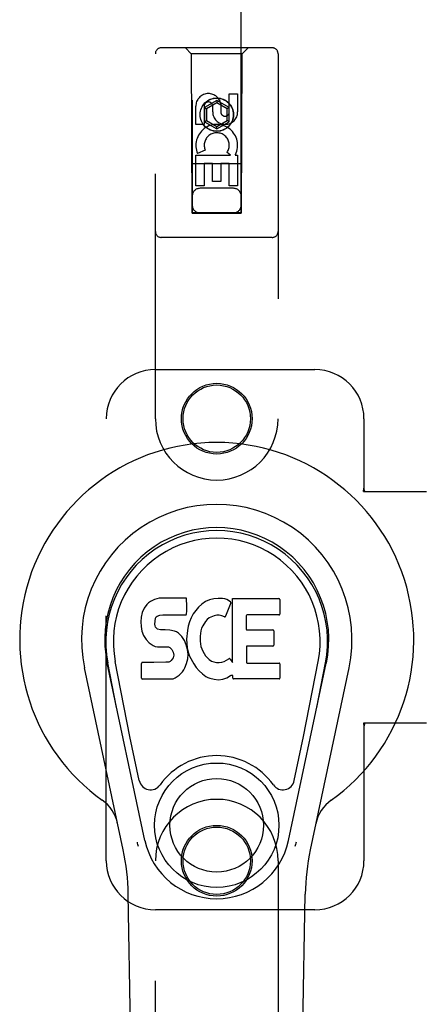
# Model space of a CAD drawing. Header units: inches. Extents: x 0 to 227, y 0 to 147.
# Tile 16 of 83: x 73.46 to 75.49, y 72.7 to 77.71. Entities that reach past the tile are written whole.
import ezdxf

# ---------------------------------------------------------------- set-up
doc = ezdxf.new("R2010")
doc.units = ezdxf.units.IN
doc.header["$LTSCALE"] = 12.466667
doc.header["$MEASUREMENT"] = 0
doc.linetypes.add('HIDDEN', pattern=[0.2, 0.1, -0.1])
doc.layers.add('LEFTHAND_DOOR_ASSEMBLY', color=7, linetype='CONTINUOUS')

msp = doc.modelspace()

# ---------------------------------------------------------------- linework, layer by layer
at = {"layer": 'LEFTHAND_DOOR_ASSEMBLY', "color": 8, "linetype": 'HIDDEN'}
for p, q in [((74.3348, 104.7257), (74.3348, 76.7239)), ((74.5848, 76.7239), (74.5848, 104.7257)), ((74.1473, 75.6782), (74.1473, 77.5357)), ((74.7423, 77.5657), (74.1773, 77.5657)), ((74.3298, 77.5357), (74.2998, 77.5657)), ((74.3298, 77.5357), (74.3333, 76.7257)), ((74.5898, 77.5357), (74.3298, 77.5357)), ((74.5863, 76.7257), (74.5898, 77.5357)), ((74.5898, 77.5357), (74.6198, 77.5657)), ((74.7723, 77.5357), (74.7723, 75.6782)), ((74.5239, 77.2398), (74.5239, 77.3323)), ((74.5239, 77.3323), (74.5664, 77.3323)), ((74.5664, 77.3323), (74.5664, 77.2398)), ((74.4598, 77.2976), (74.3973, 77.2615)), ((74.4598, 77.286), (74.4073, 77.2557)), ((74.4598, 77.2976), (74.4598, 77.286)), ((74.5223, 77.2615), (74.4598, 77.2976)), ((74.5123, 77.2557), (74.4598, 77.286)), ((74.4804, 77.2822), (74.4804, 77.2359)), ((74.3531, 77.176), (74.3531, 77.2684)), ((74.3956, 77.2684), (74.3956, 77.176)), ((74.3973, 77.2615), (74.3973, 77.1893)), ((74.3973, 77.2615), (74.4073, 77.2557)), ((74.4073, 77.2557), (74.4073, 77.1951)), ((74.4394, 77.2398), (74.4394, 77.2683)), ((74.5223, 77.2615), (74.5123, 77.2557)), ((74.5123, 77.1951), (74.5123, 77.2557)), ((74.5223, 77.1893), (74.5223, 77.2615)), ((74.3973, 77.1893), (74.4073, 77.1951)), ((74.3973, 77.1893), (74.4598, 77.1532)), ((74.4073, 77.1951), (74.4598, 77.1648)), ((74.4598, 77.1648), (74.5123, 77.1951)), ((74.4598, 77.1532), (74.5223, 77.1893)), ((74.5223, 77.1893), (74.5123, 77.1951)), ((74.3956, 77.176), (74.3531, 77.176)), ((74.4598, 77.1532), (74.4598, 77.1648)), ((74.4012, 77.0441), (74.3621, 77.0271)), ((74.5307, 77.0197), (74.5122, 77.0327)), ((74.3531, 76.8636), (74.3531, 77.0197)), ((74.3531, 77.0197), (74.5307, 77.0197)), ((74.5559, 77.0232), (74.5541, 77.0197)), ((74.5541, 77.0197), (74.5664, 77.0197)), ((74.5664, 77.0197), (74.5664, 76.8636)), ((74.5874, 76.9757), (74.3322, 76.9757)), ((74.3956, 76.9771), (74.3956, 76.8636)), ((74.438, 76.9771), (74.3956, 76.9771)), ((74.438, 76.8849), (74.438, 76.9771)), ((74.4804, 76.9771), (74.4804, 76.8849)), ((74.5239, 76.9771), (74.4804, 76.9771)), ((74.5239, 76.8636), (74.5239, 76.9771)), ((74.4804, 76.8849), (74.438, 76.8849)), ((74.3956, 76.8636), (74.3531, 76.8636)), ((74.5448, 76.8507), (74.3748, 76.8507)), ((74.5664, 76.8636), (74.5239, 76.8636)), ((74.3333, 76.7257), (74.5863, 76.7257)), ((74.3348, 76.727), (74.5848, 76.727)), ((74.3348, 76.7239), (74.5848, 76.7239)), ((74.7423, 76.6007), (74.1773, 76.6007)), ((74.1473, 75.9282), (74.9598, 75.9282)), ((73.8973, 73.4282), (73.8973, 75.6782)), ((75.2098, 75.6782), (75.2098, 75.325)), ((75.2068, 75.3082), (75.2098, 75.325)), ((75.2142, 75.3082), (75.2098, 75.325)), ((75.2068, 75.3082), (75.5277, 75.3082)), ((75.2068, 74.1282), (75.2098, 74.1114)), ((75.5277, 74.1282), (75.2068, 74.1282)), ((75.2142, 74.1282), (75.2098, 74.1114)), ((75.2098, 74.1114), (75.2098, 73.4282)), ((74.1473, 71.5707), (74.1473, 73.4282)), ((74.7723, 73.4282), (74.7723, 71.5707)), ((74.9598, 73.1782), (74.1473, 73.1782))]:
    msp.add_line(p, q, dxfattribs=at)
at = {"layer": 'LEFTHAND_DOOR_ASSEMBLY', "color": 7, "linetype": 'Continuous'}
for p, q in [((74.1035, 74.733), (74.0899, 74.7134)), ((74.1121, 74.741), (74.1035, 74.733)), ((74.1217, 74.7475), (74.1121, 74.741)), ((74.1433, 74.7573), (74.1217, 74.7475)), ((74.1667, 74.7646), (74.1433, 74.7573)), ((74.3063, 74.7646), (74.1667, 74.7646)), ((74.308, 74.7218), (74.3063, 74.7646)), ((74.384, 74.7343), (74.3676, 74.719)), ((74.4021, 74.7472), (74.384, 74.7343)), ((74.4225, 74.7561), (74.4021, 74.7472)), ((74.4444, 74.761), (74.4225, 74.7561)), ((74.4665, 74.7631), (74.4444, 74.761)), ((74.489, 74.7627), (74.4665, 74.7631)), ((74.5002, 74.7611), (74.489, 74.7627)), ((74.5107, 74.7577), (74.5002, 74.7611)), ((74.5308, 74.7405), (74.5046, 74.6723)), ((74.5293, 74.7456), (74.5107, 74.7577)), ((74.5395, 74.4374), (74.5395, 74.7626)), ((74.5395, 74.7626), (74.7763, 74.7626)), ((74.7808, 74.7581), (74.7808, 74.6837)), ((74.0806, 74.6909), (74.0755, 74.6675)), ((74.0899, 74.7134), (74.0806, 74.6909)), ((74.1506, 74.6688), (74.1563, 74.6737)), ((74.1563, 74.6737), (74.1707, 74.6781)), ((74.1707, 74.6781), (74.1855, 74.6793)), ((74.1855, 74.6793), (74.2984, 74.6793)), ((74.2984, 74.6793), (74.304, 74.6798)), ((74.304, 74.6798), (74.3058, 74.6852)), ((74.3058, 74.6852), (74.307, 74.698)), ((74.307, 74.698), (74.308, 74.7218)), ((74.34, 74.6841), (74.3292, 74.6646)), ((74.3529, 74.7023), (74.34, 74.6841)), ((74.3676, 74.719), (74.3529, 74.7023)), ((74.4469, 74.6747), (74.4219, 74.6642)), ((74.4597, 74.678), (74.4469, 74.6747)), ((74.473, 74.6778), (74.4597, 74.678)), ((74.4862, 74.6747), (74.473, 74.6778)), ((74.4986, 74.6698), (74.4862, 74.6747)), ((74.6096, 74.6748), (74.6096, 74.6073)), ((74.7763, 74.6792), (74.6141, 74.6792)), ((74.0755, 74.6675), (74.0737, 74.6438)), ((74.0737, 74.6438), (74.0744, 74.6199)), ((74.1447, 74.6321), (74.1454, 74.6471)), ((74.1454, 74.6245), (74.1447, 74.6321)), ((74.1454, 74.6471), (74.1474, 74.6622)), ((74.1477, 74.6174), (74.1454, 74.6245)), ((74.1474, 74.6622), (74.1506, 74.6688)), ((74.3206, 74.6439), (74.3146, 74.6225)), ((74.3292, 74.6646), (74.3206, 74.6439)), ((74.3888, 74.6231), (74.383, 74.6113)), ((74.4029, 74.6463), (74.3888, 74.6231)), ((74.4112, 74.6567), (74.4029, 74.6463)), ((74.4219, 74.6642), (74.4112, 74.6567)), ((74.0744, 74.6199), (74.0784, 74.5964)), ((74.0784, 74.5964), (74.0867, 74.5742)), ((74.0867, 74.5742), (74.0995, 74.554)), ((74.1522, 74.6114), (74.1477, 74.6174)), ((74.1584, 74.607), (74.1522, 74.6114)), ((74.1728, 74.6029), (74.1584, 74.607)), ((74.1968, 74.6037), (74.1728, 74.6029)), ((74.2208, 74.6025), (74.1968, 74.6037)), ((74.2443, 74.5974), (74.2208, 74.6025)), ((74.2552, 74.5926), (74.2443, 74.5974)), ((74.265, 74.5857), (74.2552, 74.5926)), ((74.2823, 74.5689), (74.265, 74.5857)), ((74.3104, 74.6006), (74.3058, 74.5562)), ((74.3146, 74.6225), (74.3104, 74.6006)), ((74.3792, 74.5987), (74.376, 74.5719)), ((74.383, 74.6113), (74.3792, 74.5987)), ((74.6141, 74.6028), (74.7454, 74.6028)), ((74.7499, 74.5984), (74.7499, 74.5252)), ((74.0995, 74.554), (74.1159, 74.5367)), ((74.1159, 74.5367), (74.1357, 74.5235)), ((74.1357, 74.5235), (74.1469, 74.5194)), ((74.2953, 74.5488), (74.2823, 74.5689)), ((74.3048, 74.5267), (74.2953, 74.5488)), ((74.311, 74.5036), (74.3048, 74.5267)), ((74.3058, 74.5562), (74.3067, 74.534)), ((74.3067, 74.534), (74.3099, 74.5119)), ((74.376, 74.5719), (74.3752, 74.545)), ((74.3752, 74.545), (74.3765, 74.5318)), ((74.3765, 74.5318), (74.3796, 74.5189)), ((74.1469, 74.5194), (74.1586, 74.5174)), ((74.1586, 74.5174), (74.2061, 74.5169)), ((74.2061, 74.5169), (74.2136, 74.5162)), ((74.2136, 74.5162), (74.2206, 74.5138)), ((74.2206, 74.5138), (74.2266, 74.5092)), ((74.2266, 74.5092), (74.2316, 74.5032)), ((74.2316, 74.5032), (74.2381, 74.4897)), ((74.2381, 74.4897), (74.2405, 74.4745)), ((74.2405, 74.4745), (74.2397, 74.467)), ((74.3099, 74.5119), (74.3144, 74.49)), ((74.3135, 74.4797), (74.311, 74.5036)), ((74.3119, 74.4557), (74.3135, 74.4797)), ((74.3144, 74.49), (74.3215, 74.469)), ((74.3796, 74.5189), (74.3898, 74.4941)), ((74.3898, 74.4941), (74.4032, 74.471)), ((74.6109, 74.5163), (74.6109, 74.4387)), ((74.7454, 74.5208), (74.6154, 74.5208)), ((74.094, 73.5307), (73.9014, 74.4342)), ((73.9497, 74.2079), (73.9053, 74.435)), ((74.0172, 74.0611), (73.9426, 74.4423)), ((74.0762, 74.358), (74.0762, 74.4329)), ((74.1399, 74.4379), (74.0806, 74.4373)), ((74.2008, 74.4382), (74.1399, 74.4379)), ((74.216, 74.4394), (74.2008, 74.4382)), ((74.2224, 74.4428), (74.216, 74.4394)), ((74.2279, 74.4481), (74.2224, 74.4428)), ((74.2372, 74.4601), (74.2279, 74.4481)), ((74.2397, 74.467), (74.2372, 74.4601)), ((74.297, 74.4102), (74.3057, 74.4326)), ((74.3057, 74.4326), (74.3119, 74.4557)), ((74.3215, 74.469), (74.3428, 74.4297)), ((74.3428, 74.4297), (74.3554, 74.4113)), ((74.4032, 74.471), (74.4119, 74.4609)), ((74.4119, 74.4609), (74.422, 74.4521)), ((74.422, 74.4521), (74.4332, 74.4447)), ((74.4332, 74.4447), (74.4455, 74.4399)), ((74.4455, 74.4399), (74.4587, 74.4375)), ((74.4587, 74.4375), (74.4721, 74.437)), ((74.4721, 74.437), (74.4853, 74.439)), ((74.4853, 74.439), (74.498, 74.443)), ((74.498, 74.443), (74.5102, 74.4485)), ((74.5102, 74.4485), (74.5212, 74.456)), ((74.5277, 74.4549), (74.5395, 74.4374)), ((74.6154, 74.4343), (74.777, 74.4343)), ((74.7815, 74.4298), (74.7815, 74.3577)), ((74.8256, 73.5307), (75.0181, 74.4342)), ((74.9024, 74.0611), (74.9769, 74.4423)), ((74.9699, 74.2079), (75.0142, 74.435)), ((73.9833, 73.4836), (73.7859, 74.4096)), ((74.2481, 74.3588), (74.268, 74.3726)), ((74.268, 74.3726), (74.285, 74.3895)), ((74.285, 74.3895), (74.2917, 74.3994)), ((74.2917, 74.3994), (74.297, 74.4102)), ((74.3554, 74.4113), (74.3701, 74.3946)), ((74.3701, 74.3946), (74.3866, 74.3796)), ((74.3866, 74.3796), (74.4042, 74.3659)), ((75.1336, 74.4096), (74.9363, 73.4836)), ((74.081, 74.3532), (74.225, 74.3532)), ((74.225, 74.3532), (74.237, 74.3548)), ((74.237, 74.3548), (74.2481, 74.3588)), ((74.4042, 74.3659), (74.414, 74.3608)), ((74.414, 74.3608), (74.4245, 74.3571)), ((74.4245, 74.3571), (74.4463, 74.3515)), ((74.4463, 74.3515), (74.4683, 74.349)), ((74.4683, 74.349), (74.4905, 74.3521)), ((74.4905, 74.3521), (74.5117, 74.3588)), ((74.5117, 74.3588), (74.5307, 74.3705)), ((74.5307, 74.3705), (74.5309, 74.3706)), ((74.5414, 74.3706), (74.5309, 74.3706)), ((74.5414, 74.3577), (74.5414, 74.3706)), ((74.777, 74.3532), (74.5459, 74.3532)), ((74.0652, 73.836), (74.0172, 74.0611)), ((74.8544, 73.836), (74.9024, 74.0611)), ((74.0813, 69.1188), (74.009, 73.2581)), ((74.8383, 69.1188), (74.9105, 73.2581))]:
    msp.add_line(p, q, dxfattribs=at)
for points in [[(74.0615, 73.5003), (74.0598, 73.5058), (74.0582, 73.5113), (74.0567, 73.5169), (74.0555, 73.5225)], [(74.8641, 73.5225), (74.8628, 73.5169), (74.8614, 73.5113), (74.8598, 73.5058), (74.858, 73.5003)]]:
    msp.add_lwpolyline(points, dxfattribs=at)
at = {"layer": 'LEFTHAND_DOOR_ASSEMBLY', "color": 8, "linetype": 'HIDDEN'}
for centre, radius in [((74.4598, 77.2257), 0.085), ((74.4598, 77.2257), 0.0845), ((74.4598, 75.6782), 0.18), ((74.4598, 75.6782), 0.1715), ((74.4598, 73.4282), 0.18), ((74.4598, 73.4282), 0.1715)]:
    msp.add_circle(centre, radius, dxfattribs=at)
at = {"layer": 'LEFTHAND_DOOR_ASSEMBLY', "color": 7, "linetype": 'Continuous'}
for radius in [0.3169, 0.2382]:
    msp.add_circle((74.4598, 73.6087), radius, dxfattribs=at)
at = {"layer": 'LEFTHAND_DOOR_ASSEMBLY', "color": 8, "linetype": 'HIDDEN'}
for centre, radius, start, end in [((74.1773, 77.5357), 0.03, 90, 180), ((74.7423, 77.5357), 0.03, 0, 90), ((74.4175, 77.2685), 0.0644, 12.2995, 180.0775), ((74.4175, 77.2684), 0.0219, 359.9011, 180), ((74.5029, 77.2398), 0.0635, 180, 360), ((74.502, 77.2398), 0.0219, 190.307, 360), ((74.4599, 77.0695), 0.1065, 334.2636, 203.4027), ((74.4599, 77.0695), 0.0639, 324.8895, 203.4026), ((74.3748, 76.8107), 0.04, 90, 180), ((74.5448, 76.8107), 0.04, 0, 90), ((74.3748, 76.7657), 0.04, 180, 270), ((74.5448, 76.7657), 0.04, 270, 360), ((74.1773, 76.6307), 0.03, 180, 270), ((74.7423, 76.6307), 0.03, 270, 360), ((74.1473, 75.6782), 0.25, 90, 180), ((74.9598, 75.6782), 0.25, 0, 90), ((74.4598, 75.6782), 0.3125, 180, 360), ((74.4598, 73.4282), 0.3125, 0, 180), ((74.1473, 73.4282), 0.25, 180, 270), ((74.9598, 73.4282), 0.25, 270, 360)]:
    msp.add_arc(centre, radius, start, end, dxfattribs=at)
at = {"layer": 'LEFTHAND_DOOR_ASSEMBLY', "color": 7, "linetype": 'Continuous'}
for centre, radius, start, end in [((74.4598, 74.5532), 1.0039, 305.5066, 234.4934), ((74.4598, 74.5532), 0.689, 347.9703, 192.0297), ((74.4598, 74.5532), 0.5709, 347.9703, 192.0297), ((74.4598, 74.5434), 0.5269, 348.9402, 191.0594), ((74.5266, 74.7421), 0.00448, 339.0016, 51.8729), ((74.7763, 74.7581), 0.00448, 0, 90), ((74.6141, 74.6748), 0.00448, 90, 180), ((74.7763, 74.6837), 0.00448, 270, 360), ((74.5004, 74.6739), 0.00448, 246.1578, 339.0016), ((74.6141, 74.6073), 0.00448, 180, 270), ((74.7454, 74.5984), 0.00448, 0, 90), ((74.7454, 74.5252), 0.00448, 270, 360), ((74.6154, 74.5163), 0.00448, 90, 180), ((74.0807, 74.4329), 0.00448, 90, 180.0119), ((74.524, 74.4524), 0.00448, 34.0893, 127.3444), ((74.6154, 74.4387), 0.00448, 180, 270), ((74.777, 74.4298), 0.00448, 0, 90), ((74.081, 74.358), 0.00483, 180, 270), ((74.5459, 74.3577), 0.00448, 180, 270), ((74.777, 74.3577), 0.00448, 270, 360), ((74.4598, 73.6087), 0.3543, 35.4237, 144.5763), ((74.1229, 73.8483), 0.0591, 192.0297, 324.5763), ((74.7966, 73.8483), 0.0591, 215.4237, 347.9703), ((73.7624, 73.5757), 0.1969, 12.0297, 54.4934), ((75.1572, 73.5757), 0.1969, 125.5066, 167.9703), ((74.4598, 73.6087), 0.374, 192.0297, 347.9703), ((72.8281, 73.2375), 1.1811, 1, 12.0297), ((76.0915, 73.2375), 1.1811, 167.9703, 179)]:
    msp.add_arc(centre, radius, start, end, dxfattribs=at)
msp.add_ellipse((74.4598, 74.5433), major_axis=(0, 0.565), ratio=0.999848, start_param=-1.76365, end_param=1.76365, dxfattribs=at)

doc.saveas('drawing.dxf')
